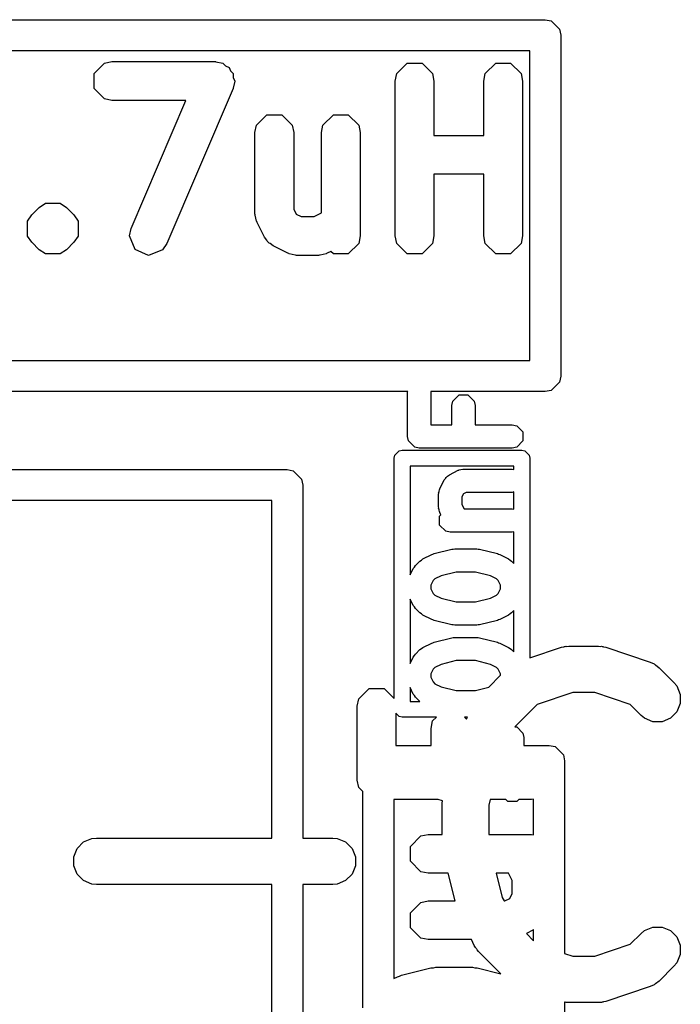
# Model space of a CAD drawing. Extents: x 95.1 to 121.9, y -82.3 to -63.1.
# Tile 33 of 35: x 110.8 to 112.9, y -70.5 to -67.3. Entities that reach past the tile are written whole.
import ezdxf

# ---------------------------------------------------------------- set-up
doc = ezdxf.new("R2010")
doc.units = 0
doc.layers.add('BLACK', color=7, linetype='CONTINUOUS')

msp = doc.modelspace()

# ---------------------------------------------------------------- linework, layer by layer
at = {"layer": 'BLACK', "linetype": 'CONTINUOUS'}
for p, q in [((110.254616, -67.348048), (112.454616, -67.348048)), ((112.454616, -67.348048), (112.47375, -67.351854)), ((112.47375, -67.351854), (112.50081, -67.378914)), ((112.50081, -67.378914), (112.504616, -67.398048)), ((112.504616, -67.398048), (112.504616, -68.498048)), ((112.404616, -67.448048), (110.304616, -67.448048)), ((112.404616, -68.448048), (112.404616, -67.448048)), ((110.999254, -67.521939), (111.033078, -67.488115)), ((111.033078, -67.488115), (111.056996, -67.483357)), ((111.056996, -67.483357), (111.390329, -67.483357)), ((111.390329, -67.483357), (111.390846, -67.483459)), ((111.390846, -67.483459), (111.391091, -67.483362)), ((111.391091, -67.483362), (111.391729, -67.483635)), ((111.391729, -67.483635), (111.414247, -67.488115)), ((111.414247, -67.488115), (111.423295, -67.497163)), ((111.423295, -67.497163), (111.435059, -67.502205)), ((111.435059, -67.502205), (111.43954, -67.513408)), ((111.975444, -67.521939), (112.009268, -67.488115)), ((112.009268, -67.488115), (112.057104, -67.488115)), ((112.057104, -67.488115), (112.090928, -67.521939)), ((112.261158, -67.521939), (112.294982, -67.488115)), ((112.294982, -67.488115), (112.342818, -67.488115)), ((112.342818, -67.488115), (112.376642, -67.521939)), ((110.999254, -67.569775), (110.999254, -67.521939)), ((111.43954, -67.513408), (111.448071, -67.521939)), ((111.448071, -67.521939), (111.448071, -67.534735)), ((111.448071, -67.534735), (111.452824, -67.546618)), ((111.970686, -67.545857), (111.975444, -67.521939)), ((112.090928, -67.521939), (112.095686, -67.545857)), ((112.2564, -67.545857), (112.261158, -67.521939)), ((112.376642, -67.521939), (112.3814, -67.545857)), ((111.033078, -67.603599), (110.999254, -67.569775)), ((111.448071, -67.569775), (111.447884, -67.569961)), ((111.452824, -67.546618), (111.448071, -67.569081)), ((111.448071, -67.569081), (111.448071, -67.569775)), ((111.970686, -68.045857), (111.970686, -67.545857)), ((112.095686, -67.545857), (112.095686, -67.721452)), ((112.2564, -67.721452), (112.2564, -67.545857)), ((112.3814, -67.545857), (112.3814, -68.045857)), ((111.447776, -67.570476), (111.233491, -68.070477)), ((111.447884, -67.569961), (111.447776, -67.570476)), ((111.056996, -67.608357), (111.033078, -67.603599)), ((111.295546, -67.608357), (111.056996, -67.608357)), ((111.118597, -68.021237), (111.295546, -67.608357)), ((111.523063, -67.688606), (111.556887, -67.654782)), ((111.556887, -67.654782), (111.604723, -67.654782)), ((111.604723, -67.654782), (111.638547, -67.688606)), ((111.737349, -67.688606), (111.771173, -67.654782)), ((111.771173, -67.654782), (111.819009, -67.654782)), ((111.819009, -67.654782), (111.852833, -67.688606)), ((111.518305, -67.712524), (111.523063, -67.688606)), ((111.638547, -67.688606), (111.643305, -67.712524)), ((111.732591, -67.712524), (111.737349, -67.688606)), ((111.852833, -67.688606), (111.857591, -67.712524)), ((111.518305, -67.974428), (111.518305, -67.712524)), ((111.643305, -67.712524), (111.643305, -67.959673)), ((111.732591, -67.971515), (111.732591, -67.712524)), ((111.857591, -67.712524), (111.857591, -68.045857)), ((112.095686, -67.721452), (112.2564, -67.721452)), ((112.2564, -67.846452), (112.095686, -67.846452)), ((112.095686, -67.846452), (112.095686, -68.045857)), ((112.2564, -68.045857), (112.2564, -67.846452)), ((110.822325, -67.954045), (110.842602, -67.940496)), ((110.842602, -67.940496), (110.890436, -67.940495)), ((110.890436, -67.940495), (110.890437, -67.940496)), ((110.890437, -67.940496), (110.890438, -67.940496)), ((110.890438, -67.940496), (110.89044, -67.940498)), ((110.89044, -67.940498), (110.910714, -67.954044)), ((110.784968, -67.998132), (110.798516, -67.977855)), ((110.798516, -67.977855), (110.822325, -67.954045)), ((110.910714, -67.954044), (110.934524, -67.977854)), ((110.934524, -67.977854), (110.948071, -67.99813)), ((111.518915, -67.977499), (111.518305, -67.974428)), ((111.518463, -67.978858), (111.518915, -67.977499)), ((111.521108, -67.988518), (111.518463, -67.978858)), ((111.643305, -67.959673), (111.6512, -67.975463)), ((111.6512, -67.975463), (111.666988, -67.983357)), ((111.708908, -67.983357), (111.732591, -67.971515)), ((110.784969, -68.045966), (110.784968, -67.998132)), ((110.948071, -67.99813), (110.948073, -67.998132)), ((110.948073, -67.998132), (110.948072, -68.045966)), ((111.523063, -67.998346), (111.521108, -67.988518)), ((111.524076, -67.999359), (111.523063, -67.998346)), ((111.524903, -68.002379), (111.524076, -67.999359)), ((111.548713, -68.049999), (111.524903, -68.002379)), ((111.666988, -67.983357), (111.708908, -67.983357)), ((110.784971, -68.045968), (110.784969, -68.045966)), ((110.798517, -68.066242), (110.784971, -68.045968)), ((110.948072, -68.045966), (110.934523, -68.066243)), ((111.113549, -68.045095), (111.118597, -68.021237)), ((111.131314, -68.089509), (111.113549, -68.045095)), ((111.857591, -68.045857), (111.852833, -68.069775)), ((111.975444, -68.069775), (111.970686, -68.045857)), ((112.095686, -68.045857), (112.090928, -68.069775)), ((112.261158, -68.069775), (112.2564, -68.045857)), ((112.3814, -68.045857), (112.376642, -68.069775)), ((110.822326, -68.090051), (110.798517, -68.066242)), ((110.934523, -68.066243), (110.910713, -68.090052)), ((111.233491, -68.070477), (111.219696, -68.090587)), ((111.556342, -68.059828), (111.548713, -68.049999)), ((111.557399, -68.062998), (111.556342, -68.059828)), ((111.560928, -68.065737), (111.557399, -68.062998)), ((111.563666, -68.069264), (111.560928, -68.065737)), ((111.566833, -68.070319), (111.563666, -68.069264)), ((111.576665, -68.07795), (111.566833, -68.070319)), ((111.624283, -68.101759), (111.576665, -68.07795)), ((111.852833, -68.069775), (111.819009, -68.103599)), ((112.009268, -68.103599), (111.975444, -68.069775)), ((112.090928, -68.069775), (112.057104, -68.103599)), ((112.294982, -68.103599), (112.261158, -68.069775)), ((112.376642, -68.069775), (112.342818, -68.103599)), ((110.842599, -68.103596), (110.822326, -68.090051)), ((110.842602, -68.103599), (110.842599, -68.103596)), ((110.890436, -68.1036), (110.842602, -68.103599)), ((110.890437, -68.103599), (110.890436, -68.1036)), ((110.890438, -68.103599), (110.890437, -68.103599)), ((110.890439, -68.103597), (110.890438, -68.103599)), ((110.910713, -68.090052), (110.890439, -68.103597)), ((111.175282, -68.108352), (111.131314, -68.089509)), ((111.219696, -68.090587), (111.175282, -68.108352)), ((111.627302, -68.102585), (111.624283, -68.101759)), ((111.628316, -68.103599), (111.627302, -68.102585)), ((111.638143, -68.105553), (111.628316, -68.103599)), ((111.647804, -68.108199), (111.638143, -68.105553)), ((111.649162, -68.107746), (111.647804, -68.108199)), ((111.652234, -68.108357), (111.649162, -68.107746)), ((111.723662, -68.108357), (111.652234, -68.108357)), ((111.726731, -68.107746), (111.723662, -68.108357)), ((111.728092, -68.1082), (111.726731, -68.107746)), ((111.737758, -68.105552), (111.728092, -68.1082)), ((111.74758, -68.103599), (111.737758, -68.105552)), ((111.748593, -68.102585), (111.74758, -68.103599)), ((111.751612, -68.101759), (111.748593, -68.102585)), ((111.763426, -68.095852), (111.751612, -68.101759)), ((111.771173, -68.103599), (111.763426, -68.095852)), ((111.819009, -68.103599), (111.771173, -68.103599)), ((112.057104, -68.103599), (112.009268, -68.103599)), ((112.342818, -68.103599), (112.294982, -68.103599)), ((110.304616, -68.448048), (112.404616, -68.448048)), ((112.50081, -68.517182), (112.47375, -68.544242)), ((112.504616, -68.498048), (112.50081, -68.517182)), ((112.010959, -68.548048), (110.254616, -68.548048)), ((112.010611, -68.549798), (112.010959, -68.548048)), ((112.010611, -68.692655), (112.010611, -68.549798)), ((112.454616, -68.548048), (112.085263, -68.548048)), ((112.085263, -68.548048), (112.085611, -68.549798)), ((112.085611, -68.549798), (112.085611, -68.655155)), ((112.47375, -68.544242), (112.454616, -68.548048)), ((112.153468, -68.592655), (112.156323, -68.578304)), ((112.156323, -68.578304), (112.176617, -68.55801)), ((112.176617, -68.55801), (112.205319, -68.55801)), ((112.205319, -68.55801), (112.225613, -68.578304)), ((112.225613, -68.578304), (112.228468, -68.592655)), ((112.153468, -68.655155), (112.153468, -68.592655)), ((112.228468, -68.592655), (112.228468, -68.655155)), ((112.085611, -68.655155), (112.153468, -68.655155)), ((112.228468, -68.655155), (112.348111, -68.655155)), ((112.348111, -68.655155), (112.362462, -68.65801)), ((112.362462, -68.65801), (112.382756, -68.678304)), ((112.382756, -68.678304), (112.382756, -68.707006)), ((112.013466, -68.707006), (112.010611, -68.692655)), ((112.03376, -68.7273), (112.013466, -68.707006)), ((112.382756, -68.707006), (112.362462, -68.7273)), ((111.969659, -68.753078), (111.983406, -68.739331)), ((111.983406, -68.739331), (111.993126, -68.737398)), ((111.993126, -68.737398), (112.379126, -68.737398)), ((112.048111, -68.730155), (112.03376, -68.7273)), ((112.348111, -68.730155), (112.048111, -68.730155)), ((112.362462, -68.7273), (112.348111, -68.730155)), ((112.379126, -68.737398), (112.388846, -68.739331)), ((112.388846, -68.739331), (112.402593, -68.753078)), ((111.967726, -68.762798), (111.969659, -68.753078)), ((111.967726, -69.538591), (111.967726, -68.762798)), ((112.402593, -68.753078), (112.404526, -68.762798)), ((112.404526, -68.762798), (112.404526, -69.407283)), ((109.182326, -68.799398), (111.622326, -68.799398)), ((111.622326, -68.799398), (111.64146, -68.803204)), ((111.64146, -68.803204), (111.66852, -68.830264)), ((112.018526, -68.788198), (112.018526, -69.139401)), ((112.353726, -68.788198), (112.018526, -68.788198)), ((112.145627, -68.816257), (112.174198, -68.801972)), ((112.174198, -68.801972), (112.176008, -68.801476)), ((112.176008, -68.801476), (112.176617, -68.800868)), ((112.176617, -68.800868), (112.182518, -68.799694)), ((112.182518, -68.799694), (112.188311, -68.798108)), ((112.188311, -68.798108), (112.189125, -68.798379)), ((112.189125, -68.798379), (112.190968, -68.798013)), ((112.190968, -68.798013), (112.348111, -68.798013)), ((112.348111, -68.798013), (112.353726, -68.79913)), ((112.353726, -68.79913), (112.353726, -68.788198)), ((111.66852, -68.830264), (111.672326, -68.849398)), ((112.11457, -68.861599), (112.128856, -68.833028)), ((112.128856, -68.833028), (112.133434, -68.827128)), ((112.133434, -68.827128), (112.134068, -68.825228)), ((112.134068, -68.825228), (112.136184, -68.823585)), ((112.136184, -68.823585), (112.137827, -68.821469)), ((112.137827, -68.821469), (112.139727, -68.820835)), ((112.139727, -68.820835), (112.145627, -68.816257)), ((111.672326, -68.849398), (111.672326, -69.988264)), ((112.110706, -68.875712), (112.112292, -68.869916)), ((112.112292, -68.869916), (112.113466, -68.864019)), ((112.113466, -68.864019), (112.114073, -68.863411)), ((112.114073, -68.863411), (112.11457, -68.861599)), ((112.353726, -68.871895), (112.348111, -68.873013)), ((112.353726, -68.927701), (112.353726, -68.871895)), ((111.572326, -68.899398), (109.232326, -68.899398)), ((111.572326, -69.988264), (111.572326, -68.899398)), ((112.110611, -68.87837), (112.110977, -68.876527)), ((112.110611, -68.921227), (112.110611, -68.87837)), ((112.110977, -68.876527), (112.110706, -68.875712)), ((112.190348, -68.877748), (112.185611, -68.887223)), ((112.185611, -68.887223), (112.185611, -68.912373)), ((112.19982, -68.873013), (112.190348, -68.877748)), ((112.348111, -68.873013), (112.19982, -68.873013)), ((112.110977, -68.923069), (112.110611, -68.921227)), ((112.110706, -68.923885), (112.110977, -68.923069)), ((112.112292, -68.92968), (112.110706, -68.923885)), ((112.113466, -68.935578), (112.112292, -68.92968)), ((112.114073, -68.936185), (112.113466, -68.935578)), ((112.185611, -68.912373), (112.192716, -68.926584)), ((112.192716, -68.926584), (112.348111, -68.926584)), ((112.348111, -68.926584), (112.353726, -68.927701)), ((112.113466, -68.949733), (112.118113, -68.945085)), ((112.113466, -68.978435), (112.113466, -68.949733)), ((112.11457, -68.937998), (112.114073, -68.936185)), ((112.118113, -68.945085), (112.11457, -68.937998)), ((112.13376, -68.998729), (112.113466, -68.978435)), ((112.148111, -69.001584), (112.13376, -68.998729)), ((112.348111, -69.001584), (112.148111, -69.001584)), ((112.353726, -69.000466), (112.348111, -69.001584)), ((112.353726, -69.102379), (112.353726, -69.000466)), ((112.096159, -69.070561), (112.153302, -69.056275)), ((112.153302, -69.056275), (112.157888, -69.056051)), ((112.157888, -69.056051), (112.162397, -69.055155)), ((112.162397, -69.055155), (112.233826, -69.055155)), ((112.233826, -69.055155), (112.238334, -69.056051)), ((112.238334, -69.056051), (112.242921, -69.056275)), ((112.242921, -69.056275), (112.300064, -69.070561)), ((112.035881, -69.108995), (112.050168, -69.094709)), ((112.050168, -69.094709), (112.055165, -69.09137)), ((112.055165, -69.09137), (112.059912, -69.087686)), ((112.059912, -69.087686), (112.088483, -69.0734)), ((112.088483, -69.0734), (112.092447, -69.072314)), ((112.092447, -69.072314), (112.096159, -69.070561)), ((112.300064, -69.070561), (112.303777, -69.072315)), ((112.303777, -69.072315), (112.307739, -69.0734)), ((112.307739, -69.0734), (112.33631, -69.087686)), ((112.33631, -69.087686), (112.341056, -69.091369)), ((112.341056, -69.091369), (112.346056, -69.09471)), ((112.346056, -69.09471), (112.353726, -69.102379)), ((112.018526, -69.139401), (112.028856, -69.118742)), ((112.028856, -69.118742), (112.032539, -69.113995)), ((112.032539, -69.113995), (112.035881, -69.108995)), ((112.093216, -69.157725), (112.085611, -69.172937)), ((112.098895, -69.152047), (112.093216, -69.157725)), ((112.118345, -69.142321), (112.098895, -69.152047)), ((112.167013, -69.130155), (112.118345, -69.142321)), ((112.229211, -69.130155), (112.167013, -69.130155)), ((112.277876, -69.142321), (112.229211, -69.130155)), ((112.297327, -69.152047), (112.277876, -69.142321)), ((112.303006, -69.157726), (112.297327, -69.152047)), ((112.310611, -69.172935), (112.303006, -69.157726)), ((112.085611, -69.172937), (112.085611, -69.183802)), ((112.085611, -69.183802), (112.093216, -69.199013)), ((112.303006, -69.199012), (112.310611, -69.183803)), ((112.310611, -69.183803), (112.310611, -69.172935)), ((112.028856, -69.237997), (112.018526, -69.217337)), ((112.018526, -69.217337), (112.018526, -69.425115)), ((112.093216, -69.199013), (112.098895, -69.204691)), ((112.098895, -69.204691), (112.118345, -69.214417)), ((112.118345, -69.214417), (112.167013, -69.226584)), ((112.229211, -69.226584), (112.277876, -69.214417)), ((112.277876, -69.214417), (112.297327, -69.204691)), ((112.297327, -69.204691), (112.303006, -69.199012)), ((112.032539, -69.242743), (112.028856, -69.237997)), ((112.035881, -69.247744), (112.032539, -69.242743)), ((112.050168, -69.26203), (112.035881, -69.247744)), ((112.167013, -69.226584), (112.229211, -69.226584)), ((112.055165, -69.265368), (112.050168, -69.26203)), ((112.059912, -69.269053), (112.055165, -69.265368)), ((112.088483, -69.283339), (112.059912, -69.269053)), ((112.092447, -69.284424), (112.088483, -69.283339)), ((112.096159, -69.286178), (112.092447, -69.284424)), ((112.303777, -69.284423), (112.300064, -69.286178)), ((112.307739, -69.283339), (112.303777, -69.284423)), ((112.33631, -69.269053), (112.307739, -69.283339)), ((112.341056, -69.265369), (112.33631, -69.269053)), ((112.346056, -69.262029), (112.341056, -69.265369)), ((112.353726, -69.254359), (112.346056, -69.262029)), ((112.353726, -69.388093), (112.353726, -69.254359)), ((112.153302, -69.300464), (112.096159, -69.286178)), ((112.157888, -69.300687), (112.153302, -69.300464)), ((112.162397, -69.301584), (112.157888, -69.300687)), ((112.233826, -69.301584), (112.162397, -69.301584)), ((112.238334, -69.300687), (112.233826, -69.301584)), ((112.242921, -69.300464), (112.238334, -69.300687)), ((112.300064, -69.286178), (112.242921, -69.300464)), ((112.096159, -69.356275), (112.153302, -69.341989)), ((112.153302, -69.341989), (112.157888, -69.341765)), ((112.157888, -69.341765), (112.162397, -69.340869)), ((112.162397, -69.340869), (112.233826, -69.340869)), ((112.233826, -69.340869), (112.238334, -69.341765)), ((112.238334, -69.341765), (112.242921, -69.341989)), ((112.242921, -69.341989), (112.300064, -69.356275)), ((112.035881, -69.394709), (112.050168, -69.380423)), ((112.050168, -69.380423), (112.055165, -69.377084)), ((112.055165, -69.377084), (112.059912, -69.3734)), ((112.059912, -69.3734), (112.088483, -69.359114)), ((112.088483, -69.359114), (112.092447, -69.358028)), ((112.092447, -69.358028), (112.096159, -69.356275)), ((112.300064, -69.356275), (112.303777, -69.358029)), ((112.303777, -69.358029), (112.307739, -69.359114)), ((112.307739, -69.359114), (112.33631, -69.3734)), ((112.33631, -69.3734), (112.341056, -69.377083)), ((112.341056, -69.377083), (112.346056, -69.380424)), ((112.346056, -69.380424), (112.353726, -69.388093)), ((112.404526, -69.407283), (112.507179, -69.373066)), ((112.507179, -69.373066), (112.514434, -69.371416)), ((112.514434, -69.371416), (112.516265, -69.370658)), ((112.516265, -69.370658), (112.518918, -69.370396)), ((112.518918, -69.370396), (112.521516, -69.369806)), ((112.521516, -69.369806), (112.52349, -69.369946)), ((112.52349, -69.369946), (112.530897, -69.369217)), ((112.530897, -69.369217), (112.626135, -69.369217)), ((112.626135, -69.369217), (112.63354, -69.369946)), ((112.63354, -69.369946), (112.635515, -69.369806)), ((112.635515, -69.369806), (112.638112, -69.370396)), ((112.638112, -69.370396), (112.640767, -69.370658)), ((112.640767, -69.370658), (112.642598, -69.371416)), ((112.642598, -69.371416), (112.649852, -69.373066)), ((112.649852, -69.373066), (112.792709, -69.420685)), ((112.018526, -69.425115), (112.028856, -69.404456)), ((112.028856, -69.404456), (112.032539, -69.399709)), ((112.032539, -69.399709), (112.035881, -69.394709)), ((112.093216, -69.443439), (112.085611, -69.458651)), ((112.098895, -69.437761), (112.093216, -69.443439)), ((112.118345, -69.428035), (112.098895, -69.437761)), ((112.167013, -69.415869), (112.118345, -69.428035)), ((112.229211, -69.415869), (112.167013, -69.415869)), ((112.277876, -69.428035), (112.229211, -69.415869)), ((112.297327, -69.437761), (112.277876, -69.428035)), ((112.303006, -69.44344), (112.297327, -69.437761)), ((112.310611, -69.458649), (112.303006, -69.44344)), ((112.792709, -69.420685), (112.806134, -69.426679)), ((112.806134, -69.426679), (112.808169, -69.428444)), ((112.808169, -69.428444), (112.81066, -69.429476)), ((112.81066, -69.429476), (112.822025, -69.438803)), ((112.822025, -69.438803), (112.869644, -69.486422)), ((112.085611, -69.458651), (112.085611, -69.469516)), ((112.085611, -69.469516), (112.093216, -69.484727)), ((112.272279, -69.50153), (112.310611, -69.463199)), ((112.310611, -69.463199), (112.310611, -69.458649)), ((111.852893, -69.539242), (111.886717, -69.505418)), ((111.886717, -69.505418), (111.934553, -69.505418)), ((111.934553, -69.505418), (111.967726, -69.538591)), ((112.028856, -69.523711), (112.018526, -69.503051)), ((112.018526, -69.503051), (112.018526, -69.547398)), ((112.093216, -69.484727), (112.098895, -69.490405)), ((112.098895, -69.490405), (112.118345, -69.500131)), ((112.118345, -69.500131), (112.167013, -69.512298)), ((112.229211, -69.512298), (112.272279, -69.50153)), ((112.869644, -69.486422), (112.878971, -69.497787)), ((112.878971, -69.497787), (112.89017, -69.524823)), ((111.848135, -69.56316), (111.852893, -69.539242)), ((112.032539, -69.528457), (112.028856, -69.523711)), ((112.035881, -69.533458), (112.032539, -69.528457)), ((112.049822, -69.547398), (112.035881, -69.533458)), ((112.167013, -69.512298), (112.229211, -69.512298)), ((112.543067, -69.519217), (112.428554, -69.557388)), ((112.613965, -69.519217), (112.543067, -69.519217)), ((112.728478, -69.557388), (112.613965, -69.519217)), ((112.89017, -69.524823), (112.89017, -69.554086)), ((111.848135, -69.801255), (111.848135, -69.56316)), ((112.018526, -69.547398), (112.049822, -69.547398)), ((112.428554, -69.557388), (112.356504, -69.629438)), ((112.763578, -69.592488), (112.728478, -69.557388)), ((112.89017, -69.554086), (112.878971, -69.581122)), ((111.983406, -69.596265), (111.973135, -69.585994)), ((111.973135, -69.585994), (111.973135, -69.689398)), ((111.993126, -69.598198), (111.983406, -69.596265)), ((112.10346, -69.598198), (111.993126, -69.598198)), ((112.090988, -69.61067), (112.10346, -69.598198)), ((112.194, -69.598198), (112.200258, -69.604456)), ((112.203387, -69.598198), (112.194, -69.598198)), ((112.200258, -69.604456), (112.203387, -69.598198)), ((112.774943, -69.601815), (112.763578, -69.592488)), ((112.801979, -69.613014), (112.774943, -69.601815)), ((112.858278, -69.601815), (112.831242, -69.613014)), ((112.878971, -69.581122), (112.858278, -69.601815)), ((112.08623, -69.634588), (112.090988, -69.61067)), ((112.08623, -69.689398), (112.08623, -69.634588)), ((112.356504, -69.629438), (112.362462, -69.629438)), ((112.362462, -69.629438), (112.382756, -69.649732)), ((112.831242, -69.613014), (112.801979, -69.613014)), ((112.382756, -69.649732), (112.385611, -69.664083)), ((112.385611, -69.664083), (112.385611, -69.689398)), ((111.973135, -69.689398), (112.08623, -69.689398)), ((112.385611, -69.689398), (112.467126, -69.689398)), ((112.467126, -69.689398), (112.48626, -69.693204)), ((112.48626, -69.693204), (112.51332, -69.720264)), ((112.51332, -69.720264), (112.517126, -69.739398)), ((112.517126, -69.739398), (112.517126, -70.36057)), ((111.852893, -69.825173), (111.848135, -69.801255)), ((111.866126, -69.838406), (111.852893, -69.825173)), ((111.866126, -70.536234), (111.866126, -69.838406)), ((111.966126, -69.863755), (111.966126, -70.441727)), ((112.109189, -69.863755), (111.966126, -69.863755)), ((112.109256, -69.863841), (112.109189, -69.863755)), ((112.12277, -69.868345), (112.109256, -69.863841)), ((112.122564, -69.872788), (112.122815, -69.870234)), ((112.122564, -69.97685), (112.122564, -69.872788)), ((112.122653, -69.869142), (112.12277, -69.868345)), ((112.122815, -69.870234), (112.122653, -69.869142)), ((112.277131, -69.863755), (112.272564, -69.882022)), ((112.272564, -69.882022), (112.272564, -69.97685)), ((112.327358, -69.863755), (112.277131, -69.863755)), ((112.33376, -69.870157), (112.327358, -69.863755)), ((112.362462, -69.870157), (112.33376, -69.870157)), ((112.368864, -69.863755), (112.362462, -69.870157)), ((112.410635, -69.863755), (112.368864, -69.863755)), ((112.417126, -69.862463), (112.410635, -69.863755)), ((112.417126, -69.978141), (112.417126, -69.862463)), ((112.01956, -70.015432), (112.053384, -69.981608)), ((112.053384, -69.981608), (112.077302, -69.97685)), ((112.077302, -69.97685), (112.122564, -69.97685)), ((112.272564, -69.97685), (112.410635, -69.97685)), ((112.410635, -69.97685), (112.417126, -69.978141)), ((110.944728, -70.021596), (110.96542, -70.000904)), ((110.96542, -70.000904), (110.992456, -69.989705)), ((110.992456, -69.989705), (111.007088, -69.988264)), ((111.007088, -69.988264), (111.572326, -69.988264)), ((111.672326, -69.988264), (111.768993, -69.988264)), ((111.768993, -69.988264), (111.783625, -69.989705)), ((111.783625, -69.989705), (111.810661, -70.000904)), ((111.810661, -70.000904), (111.831353, -70.021596)), ((112.01956, -70.063268), (112.01956, -70.015432)), ((110.933529, -70.048632), (110.944728, -70.021596)), ((111.831353, -70.021596), (111.842552, -70.048632)), ((110.933529, -70.077896), (110.933529, -70.048632)), ((110.944728, -70.104932), (110.933529, -70.077896)), ((111.842552, -70.077896), (111.831353, -70.104932)), ((111.842552, -70.048632), (111.842552, -70.077896)), ((112.053384, -70.097092), (112.01956, -70.063268)), ((110.96542, -70.125624), (110.944728, -70.104932)), ((111.831353, -70.104932), (111.810661, -70.125624)), ((112.077302, -70.10185), (112.053384, -70.097092)), ((112.141807, -70.10185), (112.077302, -70.10185)), ((112.164128, -70.191136), (112.141807, -70.10185)), ((112.336294, -70.10185), (112.296423, -70.10185)), ((112.296423, -70.10185), (112.315947, -70.179945)), ((112.348135, -70.125532), (112.336294, -70.10185)), ((110.992456, -70.136823), (110.96542, -70.125624)), ((111.007088, -70.138264), (110.992456, -70.136823)), ((111.572326, -70.138264), (111.007088, -70.138264)), ((111.572326, -71.039398), (111.572326, -70.138264)), ((111.768993, -70.138264), (111.672326, -70.138264)), ((111.672326, -70.138264), (111.672326, -71.089398)), ((111.783625, -70.136823), (111.768993, -70.138264)), ((111.810661, -70.125624), (111.783625, -70.136823)), ((112.348135, -70.167453), (112.348135, -70.125532)), ((112.340241, -70.18324), (112.348135, -70.167453)), ((112.01956, -70.229718), (112.053384, -70.195894)), ((112.053384, -70.195894), (112.077302, -70.191136)), ((112.077302, -70.191136), (112.164128, -70.191136)), ((112.315947, -70.179945), (112.321543, -70.191136)), ((112.321543, -70.191136), (112.324451, -70.191136)), ((112.324451, -70.191136), (112.340241, -70.18324)), ((112.01956, -70.277554), (112.01956, -70.229718)), ((112.053384, -70.311378), (112.01956, -70.277554)), ((112.414777, -70.285728), (112.393749, -70.296241)), ((112.393749, -70.296241), (112.417126, -70.319617)), ((112.417126, -70.283904), (112.414777, -70.285728)), ((112.417126, -70.319617), (112.417126, -70.283904)), ((112.728478, -70.331045), (112.763577, -70.295946)), ((112.763577, -70.295946), (112.774943, -70.286618)), ((112.774943, -70.286618), (112.801979, -70.275419)), ((112.801979, -70.275419), (112.831242, -70.275419)), ((112.831242, -70.275419), (112.858278, -70.286617)), ((112.858278, -70.286617), (112.878971, -70.30731)), ((112.077302, -70.316136), (112.053384, -70.311378)), ((112.216338, -70.316136), (112.077302, -70.316136)), ((112.22572, -70.3349), (112.216338, -70.316136)), ((112.613965, -70.369217), (112.728478, -70.331045)), ((112.878971, -70.30731), (112.89017, -70.334346)), ((112.229683, -70.341196), (112.22572, -70.3349)), ((112.230441, -70.343026), (112.229683, -70.341196)), ((112.23213, -70.345084), (112.230441, -70.343026)), ((112.233552, -70.347343), (112.23213, -70.345084)), ((112.23505, -70.348642), (112.233552, -70.347343)), ((112.239769, -70.354392), (112.23505, -70.348642)), ((112.311778, -70.426402), (112.239769, -70.354392)), ((112.517126, -70.36057), (112.543067, -70.369217)), ((112.89017, -70.363609), (112.878972, -70.390645)), ((112.89017, -70.334346), (112.89017, -70.363609)), ((112.543067, -70.369217), (112.613965, -70.369217)), ((112.878972, -70.390645), (112.869644, -70.402011)), ((111.990714, -70.431097), (112.085952, -70.407287)), ((112.085952, -70.407287), (112.093601, -70.406914)), ((112.093601, -70.406914), (112.101111, -70.405421)), ((112.101111, -70.405421), (112.220159, -70.405421)), ((112.220159, -70.405421), (112.227668, -70.406914)), ((112.227668, -70.406914), (112.235318, -70.407287)), ((112.235318, -70.407287), (112.311778, -70.426402)), ((112.869644, -70.402011), (112.822026, -70.44963)), ((111.966126, -70.441727), (111.977922, -70.435829)), ((111.977922, -70.435829), (111.984523, -70.434021)), ((111.984523, -70.434021), (111.990714, -70.431097)), ((112.808169, -70.459989), (112.806134, -70.461755)), ((112.81066, -70.458958), (112.808169, -70.459989)), ((112.822026, -70.44963), (112.81066, -70.458958)), ((112.792709, -70.467749), (112.649852, -70.515368)), ((112.806134, -70.461755), (112.792709, -70.467749)), ((112.518918, -70.518037), (112.517126, -70.51786)), ((112.517126, -70.51786), (112.517126, -71.058398)), ((112.521516, -70.518628), (112.518918, -70.518037)), ((112.52349, -70.518487), (112.521516, -70.518628)), ((112.530897, -70.519217), (112.52349, -70.518487)), ((112.626135, -70.519217), (112.530897, -70.519217)), ((112.63354, -70.518487), (112.626135, -70.519217)), ((112.635515, -70.518628), (112.63354, -70.518487)), ((112.638112, -70.518037), (112.635515, -70.518628)), ((112.640767, -70.517776), (112.638112, -70.518037)), ((112.642598, -70.517017), (112.640767, -70.517776)), ((112.649852, -70.515368), (112.642598, -70.517017))]:
    msp.add_line(p, q, dxfattribs=at)

doc.saveas('drawing.dxf')
